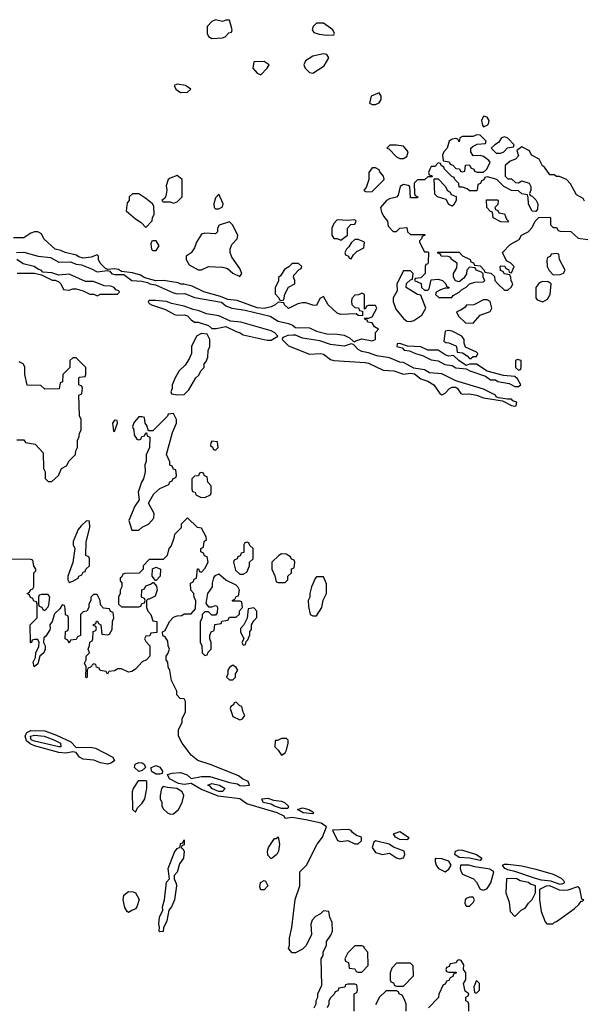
# Model space of a CAD drawing. Header units: inches. Extents: x 2792272 to 2951639, y 860504 to 1033803.
# Tile 121 of 209: x 2836626 to 2839869, y 1002530 to 1008189. Entities that reach past the tile are written whole.
import ezdxf

# ---------------------------------------------------------------- set-up
doc = ezdxf.new("R2010")
doc.units = ezdxf.units.IN
doc.header["$MEASUREMENT"] = 0
doc.layers.add('C8030', color=7, linetype='Continuous')

msp = doc.modelspace()

# ---------------------------------------------------------------- linework, layer by layer
at = {"layer": 'C8030', "color": 4}
for points, elevation in [([(2837750, 1008189), (2837730, 1008179), (2837702.8, 1008150), (2837702.8, 1008110), (2837710, 1008092), (2837730, 1008081), (2837790, 1008084.7), (2837806, 1008090), (2837827.3, 1008112.7), (2837842, 1008118), (2837846, 1008130), (2837830, 1008186), (2837810, 1008186), (2837790, 1008178)], 8), ([(2838370, 1008169.3), (2838330, 1008169), (2838311, 1008150), (2838304.7, 1008130), (2838316, 1008116), (2838345.5, 1008105.5), (2838390, 1008099.1), (2838430, 1008102), (2838434, 1008110), (2838424, 1008130)], 8), ([(2838370, 1007992.7), (2838310, 1007979), (2838266.8, 1007953.2), (2838258, 1007930), (2838264.7, 1007910), (2838290, 1007884.7), (2838310, 1007882), (2838375.5, 1007924.5), (2838402, 1007970), (2838390, 1007988)], 8), ([(2838030, 1007948), (2837970, 1007946), (2837964.7, 1007910), (2837990, 1007882), (2838010, 1007872), (2838048, 1007910), (2838058, 1007930)], 8), ([(2837530, 1007819), (2837512, 1007810), (2837522, 1007790), (2837550, 1007771.3), (2837590, 1007772), (2837608, 1007790), (2837578, 1007810)], 8), ([(2838690, 1007768), (2838644.7, 1007750), (2838634, 1007710), (2838650, 1007702), (2838670, 1007702), (2838690, 1007712), (2838702, 1007730), (2838702, 1007750)], 8), ([(2839290, 1007634), (2839278, 1007610), (2839283.6, 1007583.6), (2839290, 1007574), (2839310, 1007582), (2839318, 1007590), (2839322, 1007610), (2839310, 1007628)], 8), ([(2839250, 1007528), (2839230, 1007518), (2839170, 1007518), (2839154, 1007510), (2839150, 1007486), (2839142, 1007502), (2839130, 1007506), (2839110, 1007502), (2839092, 1007490), (2839082, 1007450), (2839062, 1007430), (2839054, 1007410), (2839058, 1007378), (2839092.7, 1007372.7), (2839098, 1007358), (2839112.7, 1007352.7), (2839130, 1007334), (2839152.7, 1007332.7), (2839158, 1007318), (2839170, 1007314), (2839182, 1007318), (2839187.3, 1007352.7), (2839210, 1007354), (2839218, 1007338), (2839234, 1007330), (2839238, 1007318), (2839252.7, 1007312.7), (2839290, 1007312), (2839308, 1007330), (2839328, 1007370), (2839320.4, 1007380.4), (2839290, 1007402), (2839270, 1007408), (2839230, 1007406), (2839218, 1007430), (2839218, 1007450), (2839230, 1007462), (2839252.7, 1007472.7), (2839302, 1007478), (2839306, 1007490), (2839270, 1007526)], 8), ([(2839410, 1007515.3), (2839394, 1007510), (2839376.9, 1007483.1), (2839354, 1007470), (2839334, 1007450), (2839362, 1007422), (2839390, 1007422), (2839406, 1007430), (2839428.4, 1007451.6), (2839462, 1007458), (2839466, 1007470), (2839430, 1007508)], 8), ([(2838790, 1007468.7), (2838752.7, 1007467.3), (2838734, 1007450), (2838746, 1007446), (2838790, 1007401), (2838810, 1007391), (2838830, 1007391.3), (2838850, 1007402), (2838858, 1007430), (2838830, 1007462)], 8), ([(2838670, 1007338), (2838650, 1007338), (2838632, 1007310), (2838632, 1007270), (2838616, 1007224), (2838602, 1007210), (2838604.7, 1007204.7), (2838619.6, 1007199.6), (2838650, 1007201), (2838719, 1007270), (2838715.3, 1007290), (2838694, 1007314), (2838690, 1007326)], 8), ([(2837530, 1007294), (2837490, 1007279), (2837478, 1007270), (2837466.4, 1007233.6), (2837471.3, 1007210), (2837464.7, 1007175.3), (2837458, 1007162), (2837442, 1007150), (2837450, 1007142), (2837490, 1007142), (2837510, 1007134), (2837530, 1007142), (2837558, 1007170), (2837558, 1007270)], 8), ([(2839110, 1007118), (2839090, 1007126), (2839074.6, 1007154.6), (2839026, 1007170), (2839010, 1007186), (2839006, 1007274), (2839030, 1007274), (2839071.1, 1007231.1), (2839082, 1007210), (2839098, 1007198), (2839104.7, 1007184.7), (2839132.7, 1007172.7), (2839132, 1007150), (2839118, 1007122)], 8), ([(2837310, 1007188), (2837272.7, 1007187.3), (2837254, 1007170), (2837254, 1007150), (2837243.6, 1007136.4), (2837238, 1007090), (2837290, 1007044.7), (2837323.6, 1007023.6), (2837350, 1006994), (2837387.3, 1007032.7), (2837388.4, 1007051.6), (2837398, 1007070), (2837396.4, 1007116.4), (2837388, 1007130), (2837350, 1007162)], 8), ([(2837770, 1007186), (2837750, 1007166), (2837741, 1007130), (2837742, 1007110), (2837750, 1007102), (2837770, 1007102), (2837790, 1007114), (2837794, 1007130)], 8), ([(2839430, 1007026), (2839390, 1007028), (2839346, 1007050), (2839342, 1007082), (2839330, 1007086), (2839308, 1007110), (2839307.3, 1007152.7), (2839370, 1007154), (2839374, 1007150), (2839372.7, 1007127.3), (2839354, 1007110), (2839358, 1007098), (2839372.7, 1007092.7), (2839378, 1007078), (2839410, 1007074), (2839422, 1007042), (2839434, 1007030)], 8), ([(2837830, 1007028), (2837771.6, 1007008.4), (2837762, 1006990), (2837762, 1006970), (2837750, 1006958), (2837690, 1006962), (2837670, 1006955.3), (2837641, 1006910), (2837630, 1006878), (2837610.9, 1006849.1), (2837582, 1006830), (2837582, 1006810), (2837599.6, 1006779.6), (2837650, 1006752), (2837670, 1006752), (2837710, 1006771.3), (2837790, 1006766), (2837818.8, 1006758.8), (2837850, 1006732), (2837890, 1006712), (2837902, 1006730), (2837890, 1006758), (2837844.7, 1006824.7), (2837835.3, 1006850), (2837835.3, 1006870), (2837844, 1006896), (2837875.3, 1006930), (2837878, 1006950), (2837848, 1007010)], 8), ([(2838550, 1007038), (2838510, 1007034), (2838450, 1007038), (2838430, 1007018), (2838418.8, 1006990), (2838418, 1006950), (2838430, 1006932), (2838450, 1006931.3), (2838470, 1006922), (2838508, 1006950), (2838508.4, 1006991.6), (2838527.3, 1007012.7), (2838550, 1007014), (2838558, 1007030)], 8), ([(2837410, 1006918), (2837390, 1006918), (2837384.7, 1006915.3), (2837379.6, 1006900.4), (2837382, 1006870), (2837390, 1006862), (2837410, 1006862), (2837426, 1006890)], 8), ([(2838570, 1006926), (2838550, 1006926), (2838530, 1006906), (2838516.9, 1006883.1), (2838502, 1006870), (2838494, 1006850), (2838498, 1006838), (2838514, 1006830), (2838518, 1006818), (2838530, 1006814), (2838543.1, 1006836.9), (2838563.1, 1006856.9), (2838602, 1006878), (2838606, 1006910)], 8), ([(2839710, 1006846), (2839678, 1006842), (2839672, 1006828), (2839658, 1006822), (2839652.7, 1006807.3), (2839656, 1006770), (2839667.5, 1006747.5), (2839690, 1006722), (2839730, 1006724.7), (2839748.4, 1006731.6), (2839758, 1006750), (2839726, 1006810), (2839722, 1006842)], 8), ([(2838190, 1006788), (2838171.3, 1006768.7), (2838147.1, 1006752.9), (2838123.6, 1006716.4), (2838112.7, 1006707.3), (2838111.6, 1006688.4), (2838092.7, 1006647.3), (2838092.7, 1006612.7), (2838114, 1006590), (2838118, 1006578), (2838130, 1006574), (2838142, 1006578), (2838148.4, 1006611.6), (2838168.9, 1006651.1), (2838206, 1006670), (2838206, 1006690), (2838198, 1006710), (2838200.4, 1006719.6), (2838230, 1006754), (2838242, 1006758), (2838246, 1006770), (2838227.3, 1006787.3)], 8), ([(2838870, 1006746), (2838830, 1006746), (2838792, 1006670), (2838794, 1006630), (2838771.3, 1006590), (2838771.3, 1006570), (2838786, 1006526), (2838830.6, 1006470.6), (2838850, 1006456), (2838870, 1006454.8), (2838890, 1006460.7), (2838935.3, 1006490), (2838958, 1006530), (2838930, 1006606), (2838910, 1006608.7), (2838846, 1006650), (2838847.3, 1006672.7), (2838870, 1006694), (2838882, 1006698), (2838886, 1006730)], 8), ([(2839630, 1006684), (2839619.8, 1006680.2), (2839607.1, 1006672.9), (2839591, 1006649), (2839591.3, 1006590), (2839598, 1006578), (2839630, 1006566.8), (2839657.5, 1006582.5), (2839673.2, 1006610), (2839678, 1006670), (2839662, 1006682)], 8), ([(2837404.8, 1006575.2), (2837370, 1006574), (2837364, 1006570), (2837370, 1006558), (2837382, 1006550), (2837462.5, 1006522.5), (2837514.4, 1006494.4), (2837530, 1006490.8), (2837570, 1006493.4), (2837590, 1006487.3), (2837610, 1006464.7), (2837630, 1006451.3), (2837650, 1006451), (2837710, 1006432), (2837730, 1006414), (2837754, 1006414), (2837810, 1006426), (2837870, 1006396), (2837892, 1006390), (2837910, 1006378), (2838046.4, 1006346.4), (2838070, 1006346.8), (2838109, 1006370), (2838092, 1006390), (2838070, 1006400.5), (2837895.3, 1006450), (2837836.8, 1006456.8), (2837770, 1006486), (2837698.5, 1006498.5), (2837656.4, 1006516.4), (2837622.8, 1006522.8), (2837570, 1006542.6), (2837498, 1006558), (2837468.7, 1006570)], 8), ([(2839310, 1006578), (2839290, 1006578), (2839234, 1006550), (2839192, 1006548), (2839183.6, 1006536.4), (2839159.8, 1006520.2), (2839134, 1006510), (2839145.4, 1006485.4), (2839186, 1006446), (2839230, 1006444.7), (2839270, 1006491.3), (2839328.4, 1006511.6), (2839338, 1006530), (2839328.4, 1006568.4)], 8), ([(2837670, 1006386), (2837642, 1006370), (2837612, 1006310), (2837612, 1006270), (2837599.6, 1006240.4), (2837576.9, 1006203.1), (2837542, 1006170), (2837518, 1006130), (2837502, 1006090), (2837502, 1006070), (2837494, 1006050), (2837498, 1006038), (2837532.7, 1006032.7), (2837570, 1006034), (2837598, 1006062), (2837638, 1006130), (2837654.6, 1006145.4), (2837666, 1006170), (2837686, 1006190), (2837686, 1006210), (2837696.4, 1006223.6), (2837706, 1006250), (2837707.3, 1006287.3), (2837718, 1006310), (2837718, 1006350), (2837702, 1006382)], 8), ([(2838196.6, 1006376.6), (2838166, 1006374), (2838136.9, 1006363.1), (2838134, 1006350), (2838170, 1006314), (2838290, 1006266), (2838354, 1006270), (2838370, 1006266), (2838410, 1006236), (2838430, 1006231), (2838610, 1006219.1), (2838630, 1006215.5), (2838714.4, 1006174.4), (2838774, 1006170), (2838830, 1006150.8), (2838870, 1006156.3), (2838893, 1006153), (2838930, 1006124.7), (2838970, 1006111), (2839004.7, 1006090), (2839039.6, 1006039.6), (2839050, 1006032), (2839070, 1006042), (2839095.3, 1006070), (2839110, 1006077.3), (2839130, 1006077.3), (2839141, 1006070), (2839159.6, 1006039.6), (2839170, 1006036), (2839210, 1006038.8), (2839250, 1006030.8), (2839290, 1006014.8), (2839398, 1005998), (2839450, 1005971.3), (2839470, 1005966.8), (2839478, 1005970), (2839482, 1005990), (2839458.6, 1005998.6), (2839450, 1006008.7), (2839427.3, 1006007.3), (2839375.1, 1006015.1), (2839362, 1006022), (2839359, 1006030), (2839290, 1006064.5), (2839130, 1006112.6), (2839050, 1006153.6), (2838980.1, 1006160.1), (2838950, 1006176.3), (2838890, 1006186), (2838830, 1006218.9), (2838810, 1006221.3), (2838750, 1006246), (2838676.5, 1006256.5), (2838630, 1006273.5), (2838590, 1006281.4), (2838570, 1006292.6), (2838542.9, 1006322.9), (2838530, 1006325.6), (2838490, 1006312), (2838410, 1006322.4), (2838350, 1006342.7), (2838250, 1006357.8), (2838210, 1006375.1)], 8), ([(2839090, 1006402), (2839070, 1006398), (2839062, 1006342), (2839072.7, 1006332.7), (2839091.6, 1006331.6), (2839130, 1006314), (2839134, 1006310), (2839138, 1006278), (2839170, 1006274), (2839196.9, 1006256.9), (2839210, 1006242), (2839218, 1006242), (2839230, 1006254), (2839250, 1006254), (2839258, 1006270), (2839250, 1006278), (2839187.3, 1006307.3), (2839178, 1006330), (2839178, 1006350), (2839166, 1006370), (2839110, 1006398)], 8), ([(2838810, 1006328), (2838794, 1006326), (2838792, 1006310), (2838822, 1006302), (2838834, 1006290), (2838865.3, 1006285.3), (2838898.8, 1006270), (2838939.3, 1006259.3), (2838990, 1006233), (2839029, 1006229), (2839067.4, 1006207.4), (2839110, 1006200.4), (2839130, 1006187.7), (2839190, 1006182.8), (2839211.3, 1006170), (2839300.7, 1006140.7), (2839330, 1006118), (2839358, 1006118), (2839372, 1006110), (2839437.4, 1006097.4), (2839470, 1006080.4), (2839490, 1006080.7), (2839504, 1006090), (2839485.2, 1006125.2), (2839470, 1006138), (2839404.7, 1006144.7), (2839310, 1006168.7), (2839250, 1006208.7), (2839210, 1006208.7), (2839190, 1006202), (2839148, 1006230), (2839118, 1006258), (2839090, 1006255.3), (2839070, 1006262), (2839030, 1006288.7), (2838970, 1006289), (2838930, 1006309), (2838853.2, 1006313.2)], 8), ([(2839484.7, 1006235.3), (2839474, 1006230), (2839474, 1006190), (2839490, 1006174), (2839502, 1006178), (2839506, 1006190), (2839506, 1006230)], 8), ([(2837510, 1005926), (2837478, 1005922), (2837474, 1005910), (2837390, 1005826), (2837366, 1005826), (2837356.4, 1005856.4), (2837346, 1005870), (2837342, 1005902), (2837330, 1005906), (2837310, 1005906), (2837283.6, 1005876.4), (2837274, 1005850), (2837282, 1005830), (2837283.6, 1005803.6), (2837298, 1005778), (2837310, 1005774), (2837322, 1005778), (2837327.3, 1005792.7), (2837342, 1005798), (2837350, 1005814), (2837354, 1005814), (2837358, 1005798), (2837374, 1005790), (2837371.3, 1005730), (2837351.6, 1005688.4), (2837351.3, 1005650), (2837344.7, 1005630), (2837346, 1005590), (2837336, 1005550), (2837324.7, 1005530), (2837306.4, 1005473.6), (2837311.6, 1005428.4), (2837286.4, 1005393.6), (2837252, 1005310), (2837270, 1005254), (2837310, 1005254), (2837328.4, 1005271.6), (2837366, 1005290), (2837396.4, 1005323.6), (2837398, 1005350), (2837366, 1005410), (2837396.4, 1005463.6), (2837430, 1005494), (2837482, 1005518), (2837487.3, 1005532.7), (2837502, 1005538), (2837507.3, 1005552.7), (2837522, 1005558), (2837526, 1005570), (2837522, 1005602), (2837510, 1005606), (2837502, 1005622), (2837488.4, 1005628.4), (2837487.3, 1005647.3), (2837468.7, 1005690), (2837503.1, 1005816.9), (2837526, 1005870), (2837526, 1005890)], 8), ([(2837170, 1005888), (2837158, 1005870), (2837163.6, 1005823.6), (2837170, 1005822), (2837188, 1005870), (2837186, 1005886)], 8), ([(2837730, 1005766), (2837723.6, 1005756.4), (2837722, 1005742), (2837732.7, 1005732.7), (2837738, 1005718), (2837750, 1005714), (2837766, 1005730), (2837762, 1005762)], 8), ([(2837670, 1005586), (2837658, 1005582), (2837652.7, 1005567.3), (2837630, 1005566), (2837614, 1005550), (2837614, 1005490), (2837618, 1005478), (2837632.7, 1005472.7), (2837638, 1005458), (2837663.6, 1005443.6), (2837690, 1005442), (2837722, 1005458), (2837726, 1005470), (2837726, 1005510), (2837706, 1005530), (2837702, 1005562), (2837687.3, 1005567.3), (2837682, 1005582)], 8), ([(2837010, 1005308), (2836979.6, 1005280.4), (2836962, 1005258), (2836932, 1005190), (2836932, 1005170), (2836942, 1005150), (2836930.9, 1005069.1), (2836902, 1004990), (2836902, 1004970), (2836910, 1004954), (2836930, 1004962), (2836962, 1004978), (2836966, 1004990), (2836982, 1004998), (2836990, 1005014), (2837002, 1005018), (2837006, 1005030), (2837026, 1005050), (2837026, 1005090), (2837022, 1005102), (2837006, 1005110), (2837007.3, 1005187.3), (2837028, 1005270), (2837026, 1005306)], 8), ([(2837930, 1005186), (2837918, 1005182), (2837914, 1005170), (2837912.7, 1005127.3), (2837898, 1005122), (2837892.7, 1005107.3), (2837878, 1005102), (2837874, 1005090), (2837858, 1005082), (2837854, 1005070), (2837865.4, 1005025.4), (2837890, 1005002), (2837910, 1005002), (2837930, 1005014), (2837946, 1005050), (2837946, 1005070), (2837966, 1005090), (2837966, 1005150), (2837947.3, 1005167.3), (2837942, 1005182)], 8), ([(2838130, 1005118), (2838114, 1005110), (2838074, 1005070), (2838074, 1005030), (2838091.6, 1004991.6), (2838098, 1004958), (2838110, 1004954), (2838150, 1004954), (2838166, 1004970), (2838166, 1004990), (2838186, 1005010), (2838187.3, 1005032.7), (2838202, 1005038), (2838206, 1005070), (2838202, 1005082), (2838187.3, 1005087.3), (2838182, 1005102), (2838156.4, 1005116.4)], 8), ([(2837406, 1004966), (2837386, 1004990), (2837388, 1005032), (2837410, 1005042), (2837434, 1005030), (2837432, 1004990), (2837410, 1004966)], 8), ([(2837770, 1005002), (2837747.3, 1004992.7), (2837738.8, 1004981.2), (2837730.7, 1004950), (2837730.7, 1004929.3), (2837704.7, 1004890), (2837694, 1004834), (2837710, 1004814), (2837730, 1004814), (2837750, 1004822), (2837758, 1004818), (2837762, 1004810), (2837759.6, 1004780.4), (2837750, 1004766), (2837730, 1004766), (2837710, 1004786), (2837690, 1004786), (2837674, 1004770), (2837674, 1004750), (2837662, 1004730), (2837662, 1004610), (2837672, 1004592), (2837674, 1004550), (2837690, 1004534), (2837702, 1004538), (2837707.3, 1004552.7), (2837726, 1004570), (2837726, 1004610), (2837718, 1004630), (2837718, 1004650), (2837726, 1004670), (2837742, 1004678), (2837747.3, 1004712.7), (2837782, 1004718), (2837787.3, 1004732.7), (2837822, 1004738), (2837830, 1004754), (2837870, 1004754), (2837887.3, 1004772.7), (2837888.4, 1004791.6), (2837906, 1004810), (2837902, 1004842), (2837890, 1004846), (2837850, 1004846), (2837846, 1004850), (2837862, 1004858), (2837870, 1004874), (2837882, 1004878), (2837888, 1004910), (2837878, 1004930), (2837870, 1004938), (2837810, 1004968)], 8), ([(2838370, 1004986), (2838330, 1004986), (2838323.6, 1004976.4), (2838302, 1004930), (2838292, 1004890), (2838292, 1004870), (2838282, 1004850), (2838283.6, 1004816.4), (2838294, 1004770), (2838310, 1004762), (2838330, 1004762), (2838362, 1004810), (2838368.4, 1004851.6), (2838388, 1004890), (2838387.3, 1004947.3)], 8), ([(2836790, 1004886), (2836750, 1004886), (2836738, 1004882), (2836734, 1004870), (2836734, 1004830), (2836738, 1004818), (2836752.7, 1004812.7), (2836758, 1004798), (2836770, 1004794), (2836790, 1004814), (2836793.6, 1004826.4), (2836798, 1004870)], 8), ([(2837970, 1004808), (2837938, 1004802), (2837931.6, 1004748.4), (2837914, 1004710), (2837894, 1004690), (2837894, 1004670), (2837914, 1004630), (2837902, 1004610), (2837910, 1004594), (2837922, 1004598), (2837926, 1004614), (2837936.4, 1004623.6), (2837947.3, 1004652.7), (2837948.4, 1004671.6), (2837956.4, 1004683.6), (2837958, 1004710), (2837970, 1004734), (2837987.3, 1004752.7), (2837988, 1004790)], 8), ([(2837850, 1004478), (2837830, 1004466), (2837822, 1004450), (2837822, 1004430), (2837814, 1004410), (2837830, 1004394), (2837850, 1004394), (2837866, 1004410), (2837866, 1004430), (2837878, 1004450), (2837870, 1004466)], 8), ([(2837870, 1004266), (2837858, 1004262), (2837854, 1004250), (2837838, 1004242), (2837834, 1004230), (2837850, 1004184.7), (2837890, 1004164.7), (2837906, 1004170), (2837918, 1004190), (2837908.4, 1004208.4), (2837902, 1004242), (2837890, 1004246)], 8), ([(2836950, 1004006), (2837030, 1004006.8), (2837061.4, 1004001.4), (2837160.5, 1003950), (2837170.3, 1003929.7), (2837150, 1003914.7), (2837130, 1003909.8), (2837090, 1003916.8), (2837051.9, 1003931.9), (2836990, 1003938.4), (2836969.6, 1003950), (2836950, 1003977.2), (2836930, 1003980.5), (2836890, 1003972.3), (2836850, 1003977.8), (2836710, 1004015.9), (2836686.4, 1004026.4), (2836664.6, 1004044.6), (2836657.7, 1004070), (2836660.6, 1004079.4), (2836667.5, 1004092.5), (2836690, 1004104.1), (2836770, 1004100.7), (2836837, 1004077), (2836918.9, 1004038.9)], 8), ([(2836850, 1004009.1), (2836710, 1004041.8), (2836692.4, 1004050), (2836687.5, 1004070), (2836710, 1004076.8), (2836766, 1004070), (2836822.4, 1004050), (2836860.3, 1004030), (2836862, 1004010)], 4), ([(2838158, 1004058), (2838130, 1004058), (2838106, 1004046), (2838094, 1004046), (2838092, 1004010), (2838111.1, 1003991.1), (2838130, 1003962), (2838150, 1003974), (2838158, 1003990), (2838168, 1004030), (2838167.3, 1004047.3)], 8), ([(2837310, 1003868.2), (2837284.4, 1003890), (2837289.6, 1003910), (2837310, 1003919.2), (2837330, 1003916.9), (2837340.3, 1003910), (2837348.8, 1003890), (2837330, 1003873.7)], 8), ([(2837410, 1003852.8), (2837386.5, 1003866.5), (2837382.6, 1003870), (2837380.7, 1003890), (2837410, 1003902.8), (2837430, 1003892.6), (2837445.7, 1003870), (2837443.5, 1003856.5), (2837430, 1003853)], 8), ([(2837350, 1003814), (2837306.4, 1003813.6), (2837278, 1003770), (2837271.3, 1003750), (2837274, 1003650), (2837290, 1003634), (2837302, 1003658), (2837330, 1003684.7), (2837344, 1003710), (2837356, 1003770), (2837355.3, 1003810)], 12), ([(2837450, 1003782), (2837441, 1003770), (2837432, 1003730), (2837432, 1003710), (2837442, 1003690), (2837442, 1003670), (2837450, 1003654), (2837474, 1003630), (2837490, 1003622), (2837510, 1003624.7), (2837538, 1003650), (2837558, 1003690), (2837568, 1003730), (2837558, 1003750), (2837528, 1003770), (2837474.8, 1003774.8)], 12), ([(2837770, 1003752.9), (2837750, 1003760.2), (2837729.7, 1003770), (2837721.3, 1003781.3), (2837706, 1003790), (2837730, 1003798), (2837772.4, 1003790), (2837806.7, 1003770), (2837790, 1003753.3)], 4), ([(2838164.9, 1003655.1), (2838130, 1003655.5), (2838088.7, 1003668.7), (2838070, 1003679.8), (2838023.6, 1003690), (2838017.2, 1003710), (2838050, 1003715), (2838083.2, 1003703.2), (2838130, 1003697.5), (2838146.4, 1003690), (2838170, 1003668)], 4), ([(2838310, 1003625.1), (2838254, 1003630), (2838221.2, 1003650), (2838250, 1003658), (2838286, 1003650), (2838310, 1003636.4), (2838315.3, 1003630)], 4), ([(2838070, 1003366), (2838050, 1003386), (2838048.7, 1003410), (2838055.3, 1003430), (2838090, 1003482), (2838098, 1003482), (2838110, 1003492), (2838118, 1003450), (2838111.3, 1003410), (2838102, 1003390)], 8), ([(2838514, 1003534), (2838422, 1003530), (2838451.1, 1003471.1), (2838470, 1003466), (2838510, 1003471), (2838550, 1003451.3), (2838570, 1003451.3), (2838588.7, 1003470), (2838588.7, 1003490), (2838560.1, 1003500.1), (2838537.2, 1003517.2), (2838530, 1003529)], 8), ([(2838850, 1003474), (2838810, 1003476.4), (2838785.1, 1003490), (2838772.3, 1003510), (2838810, 1003522.7), (2838859.1, 1003490), (2838859.8, 1003480.2)], 4), ([(2837430, 1002946), (2837426, 1002950), (2837428, 1002972), (2837424, 1002990), (2837429.4, 1003030.6), (2837448.7, 1003070), (2837445.2, 1003090), (2837457.2, 1003130), (2837468.9, 1003231.1), (2837486, 1003250), (2837478, 1003310), (2837515.5, 1003404.5), (2837530, 1003424.7), (2837548, 1003432), (2837550, 1003454), (2837562, 1003458), (2837570, 1003474), (2837570, 1003446), (2837558, 1003442), (2837554, 1003430), (2837563.6, 1003423.6), (2837570.7, 1003410.7), (2837566, 1003370), (2837543.5, 1003336.5), (2837530.7, 1003289.3), (2837512, 1003270), (2837512, 1003250), (2837524.7, 1003224.7), (2837526, 1003210), (2837514.8, 1003130), (2837498, 1003090), (2837482, 1003070), (2837470.9, 1003009.1), (2837452, 1002970), (2837450, 1002948)], 8), ([(2838670, 1003469.3), (2838659.1, 1003460.9), (2838650.6, 1003430), (2838670, 1003402.8), (2838710, 1003390.8), (2838750, 1003398), (2838790, 1003371.3), (2838810, 1003366), (2838830, 1003372), (2838837.2, 1003390), (2838834, 1003410), (2838772.1, 1003432.1), (2838748.7, 1003450)], 8), ([(2839270, 1003355.6), (2839210, 1003369.8), (2839150, 1003372.9), (2839125.1, 1003390), (2839129.7, 1003410), (2839150, 1003417.1), (2839170, 1003415.4), (2839250, 1003390.2), (2839279.6, 1003370)], 4), ([(2839012.7, 1003367.3), (2839011.3, 1003350), (2839018, 1003330), (2839032, 1003310), (2839070, 1003291.3), (2839090, 1003306.8), (2839104, 1003330), (2839090, 1003352), (2839050, 1003365.2)], 8), ([(2839206, 1003330), (2839158, 1003330), (2839156, 1003310), (2839161, 1003290), (2839170, 1003278), (2839232, 1003250), (2839250, 1003232), (2839271.6, 1003191.6), (2839290, 1003184.7), (2839310, 1003196), (2839331.5, 1003228.5), (2839349.3, 1003290), (2839325.6, 1003305.6), (2839239.3, 1003319.3)], 8), ([(2839730, 1003218.4), (2839677.4, 1003237.4), (2839623.1, 1003243.1), (2839588.1, 1003251.9), (2839470, 1003292.8), (2839430, 1003302), (2839412, 1003310), (2839399.6, 1003330), (2839410, 1003335.8), (2839430, 1003335.2), (2839510, 1003324.7), (2839590, 1003307.1), (2839690, 1003276.8), (2839735.3, 1003255.3), (2839750, 1003242), (2839755.2, 1003230), (2839750, 1003224.8)], 4), ([(2838010, 1003188), (2838005.2, 1003205.2), (2838009.4, 1003230.6), (2838030, 1003242), (2838038, 1003238), (2838051, 1003210), (2838030, 1003188)], 8), ([(2839427.5, 1003252.5), (2839422, 1003250), (2839418, 1003170), (2839436.9, 1003116.9), (2839443.6, 1003063.6), (2839470, 1003034), (2839506, 1003070), (2839530, 1003082), (2839548, 1003110), (2839568.9, 1003131.1), (2839588, 1003170), (2839588.7, 1003210), (2839560.5, 1003220.5), (2839548.7, 1003230), (2839500.1, 1003240.1), (2839482, 1003250)], 8), ([(2839670, 1003209.6), (2839650.5, 1003209.5), (2839612, 1003190), (2839611, 1003130), (2839622, 1003062), (2839643.6, 1003003.6), (2839652.7, 1002992.7), (2839670, 1002992), (2839687.3, 1002992.7), (2839698, 1003002), (2839710, 1003004.7), (2839810, 1003078), (2839837.2, 1003102.8), (2839850, 1003122), (2839858, 1003122), (2839866, 1003130), (2839854, 1003134), (2839845.6, 1003185.6), (2839838.6, 1003198.6), (2839830, 1003204), (2839773.8, 1003186.2), (2839750, 1003183.5), (2839725.8, 1003185.8)], 8), ([(2837250, 1003058), (2837243.1, 1003063.1), (2837230, 1003086), (2837219, 1003130), (2837224.1, 1003155.9), (2837250, 1003178), (2837276.9, 1003176.9), (2837291.1, 1003171.1), (2837311.1, 1003131.1), (2837298, 1003090), (2837290, 1003078), (2837270, 1003068)], 8), ([(2839230, 1003146), (2839210, 1003146), (2839190, 1003138), (2839184.7, 1003130), (2839182, 1003110), (2839190, 1003094), (2839210, 1003094), (2839230, 1003114), (2839238, 1003130)], 8), ([(2838590, 1002866), (2838550, 1002866), (2838510, 1002826), (2838494, 1002790), (2838498, 1002778), (2838514, 1002770), (2838518, 1002738), (2838550, 1002734), (2838558, 1002718), (2838570, 1002714), (2838590, 1002714), (2838627.3, 1002752.7), (2838626, 1002830), (2838606, 1002850), (2838602, 1002862)], 8), ([(2838870, 1002766), (2838790, 1002766), (2838763.6, 1002736.4), (2838754, 1002710), (2838754, 1002670), (2838758, 1002658), (2838772.7, 1002652.7), (2838778, 1002638), (2838790, 1002634), (2838830, 1002634), (2838887.3, 1002692.7), (2838886, 1002750)], 8), ([(2839250, 1002666), (2839234, 1002630), (2839238, 1002598), (2839250, 1002594), (2839266, 1002610), (2839266, 1002650)], 8)]:
    msp.add_lwpolyline(points, close=True, dxfattribs=dict(at, elevation=elevation))
at = {"layer": 'C8030', "color": 4, "elevation": 8}
for points in [[(2839870, 1007146), (2839862, 1007162), (2839823.1, 1007183.1), (2839790, 1007246), (2839766, 1007270), (2839727.3, 1007287.3), (2839710, 1007288), (2839696.4, 1007296.4), (2839670, 1007298), (2839640.4, 1007340.4), (2839629.1, 1007349.1), (2839610, 1007388), (2839566, 1007410), (2839554.6, 1007434.6), (2839510, 1007458), (2839482, 1007438), (2839490, 1007406), (2839472.7, 1007387.3), (2839443.6, 1007376.4), (2839414, 1007350), (2839414, 1007290), (2839430, 1007274), (2839450, 1007274), (2839472.7, 1007252.7), (2839490, 1007252), (2839510, 1007262), (2839552, 1007250), (2839562, 1007230), (2839562, 1007210), (2839554, 1007190), (2839558, 1007178), (2839570, 1007174), (2839590, 1007154), (2839602, 1007130), (2839599.6, 1007100.4), (2839590, 1007086), (2839570, 1007088), (2839558, 1007110), (2839548.7, 1007130), (2839547.3, 1007167.3), (2839542, 1007182), (2839510, 1007188), (2839490, 1007206), (2839450, 1007208), (2839406, 1007230), (2839368.4, 1007268.4), (2839354.6, 1007274.6), (2839310, 1007286), (2839298, 1007282), (2839292, 1007268), (2839278, 1007262), (2839272.7, 1007247.3), (2839258, 1007242), (2839254, 1007210), (2839250, 1007206), (2839210, 1007206), (2839196.4, 1007216.4), (2839170, 1007226), (2839150, 1007226), (2839147.3, 1007247.3), (2839126, 1007270), (2839122, 1007282), (2839108, 1007288), (2839066, 1007330), (2839062, 1007342), (2839046, 1007350), (2839042, 1007362), (2839030, 1007366), (2839010, 1007346), (2838990, 1007346), (2838982, 1007330), (2838974, 1007310), (2838978, 1007298), (2838992.7, 1007292.7), (2838994, 1007286), (2838970, 1007286), (2838950, 1007268), (2838910, 1007268), (2838892, 1007250), (2838894, 1007190), (2838898, 1007178), (2838912, 1007170), (2838910, 1007166), (2838870, 1007166), (2838866, 1007230), (2838856.4, 1007236.4), (2838830, 1007242), (2838812, 1007230), (2838798.8, 1007181.2), (2838791, 1007169), (2838750, 1007159), (2838732, 1007150), (2838698, 1007110), (2838703.6, 1007083.6), (2838716.9, 1007056.9), (2838738, 1007030), (2838742, 1007002), (2838770, 1006972), (2838790, 1006972), (2838810, 1006991.3), (2838850, 1006994), (2838854, 1006970), (2838870, 1006954), (2838950, 1006954), (2838954, 1006950), (2838938, 1006942), (2838934, 1006930), (2838922, 1006918), (2838922, 1006910), (2838950, 1006854), (2838970, 1006854), (2838974, 1006850), (2838972.7, 1006792.7), (2838970, 1006786), (2838958, 1006782), (2838954, 1006770), (2838954, 1006730), (2838930, 1006706), (2838898, 1006702), (2838894, 1006690), (2838932, 1006672), (2838934, 1006650), (2838950, 1006634), (2838970, 1006634), (2838978, 1006642), (2838990, 1006694), (2839030, 1006698), (2839054, 1006690), (2839074, 1006670), (2839078, 1006658), (2839092, 1006650), (2839090, 1006646), (2839070, 1006646), (2839043.6, 1006636.4), (2839018, 1006622), (2839014, 1006610), (2839032.7, 1006592.7), (2839107.3, 1006592.7), (2839116.4, 1006603.6), (2839150, 1006622), (2839163.1, 1006636.9), (2839190, 1006652), (2839208.7, 1006671.3), (2839240.2, 1006679.8), (2839290, 1006682), (2839298, 1006690), (2839288, 1006708), (2839287.3, 1006727.3), (2839278, 1006738), (2839248.4, 1006748.4), (2839242, 1006762), (2839210, 1006766), (2839194, 1006750), (2839191.6, 1006728.4), (2839176.9, 1006703.1), (2839150, 1006682), (2839128.4, 1006688.4), (2839118, 1006710), (2839118, 1006730), (2839136.4, 1006763.6), (2839138, 1006790), (2839106, 1006810), (2839102, 1006822), (2839087.3, 1006827.3), (2839046, 1006830), (2839042, 1006842), (2839027.3, 1006847.3), (2839027.3, 1006852.7), (2839150, 1006852), (2839170, 1006832), (2839214, 1006810), (2839218, 1006798), (2839232, 1006792), (2839238, 1006778), (2839270, 1006774), (2839294, 1006750), (2839298, 1006738), (2839332.7, 1006732.7), (2839352.7, 1006712.7), (2839354, 1006690), (2839372, 1006670), (2839410, 1006634), (2839430, 1006634), (2839450, 1006654), (2839458, 1006670), (2839448.4, 1006688.4), (2839447.3, 1006707.3), (2839442, 1006722), (2839408.4, 1006728.4), (2839402, 1006742), (2839387.3, 1006747.3), (2839386, 1006770), (2839390, 1006774), (2839412.7, 1006772.7), (2839418, 1006758), (2839432.7, 1006752.7), (2839438, 1006738), (2839450, 1006734), (2839466, 1006770), (2839446, 1006790), (2839422, 1006802), (2839398, 1006850), (2839443.1, 1006896.9), (2839494, 1006926), (2839508.7, 1006951.3), (2839546, 1006970), (2839570, 1006994), (2839586, 1007030), (2839607.3, 1007052.7), (2839670, 1007054), (2839674, 1007050), (2839674, 1007010), (2839690, 1006994), (2839710, 1006994), (2839718, 1006978), (2839730, 1006974), (2839791.1, 1006971.1), (2839832.7, 1006932.7), (2839890, 1006924.7)], [(2836608, 1006850), (2836650, 1006852.4), (2836732, 1006830), (2836802.3, 1006822.3), (2836850, 1006794.4), (2836917.5, 1006797.5), (2836950, 1006783.1), (2836980.4, 1006780.4), (2837037.7, 1006757.7), (2837070, 1006739.1), (2837130, 1006747.3), (2837142.8, 1006742.8), (2837152, 1006730), (2837170, 1006724.9), (2837224, 1006724), (2837270, 1006690.8), (2837326.7, 1006686.7), (2837359.1, 1006679.1), (2837374, 1006670), (2837405.7, 1006665.7), (2837510, 1006619.5), (2837530, 1006614), (2837574.9, 1006614.9), (2837630, 1006593), (2837784.4, 1006564.4), (2837810, 1006543.7), (2837844.7, 1006530), (2837919.9, 1006519.9), (2838064.2, 1006484.2), (2838110, 1006455.8), (2838170, 1006443.6), (2838193.2, 1006433.2), (2838210, 1006419.5), (2838290, 1006416.9), (2838330, 1006399.6), (2838390, 1006383.1), (2838450, 1006381.8), (2838490, 1006375.3), (2838520, 1006360), (2838540.4, 1006340.4), (2838550, 1006338), (2838556.2, 1006343.8), (2838590, 1006354), (2838650, 1006343.7), (2838669, 1006350), (2838668.7, 1006391.3), (2838686, 1006410), (2838663.1, 1006423.1), (2838650, 1006446), (2838626, 1006450), (2838622, 1006462), (2838610, 1006466), (2838606, 1006474), (2838630, 1006474), (2838650, 1006482), (2838678, 1006530), (2838670, 1006546), (2838630, 1006546), (2838618, 1006542), (2838614, 1006530), (2838606, 1006526), (2838606, 1006610), (2838590, 1006618), (2838572, 1006608), (2838550, 1006606), (2838532.7, 1006587.3), (2838532, 1006570), (2838532.7, 1006552.7), (2838550, 1006534), (2838572, 1006532), (2838578, 1006518), (2838594, 1006514), (2838594, 1006486), (2838570, 1006488), (2838558, 1006498), (2838470, 1006495.3), (2838450, 1006502), (2838398, 1006550), (2838370, 1006598), (2838350, 1006586), (2838330, 1006546), (2838310, 1006548), (2838270, 1006562), (2838250, 1006562), (2838223.6, 1006556.4), (2838170, 1006528), (2838146, 1006550), (2838142, 1006562), (2838110, 1006566), (2838094, 1006550), (2838070, 1006538), (2838030, 1006529.2), (2837990, 1006532.3), (2837874.8, 1006574.8), (2837821.5, 1006581.5), (2837778.6, 1006598.6), (2837684.1, 1006624.1), (2837616.4, 1006656.4), (2837569, 1006669), (2837551, 1006669), (2837536.5, 1006676.5), (2837450.9, 1006689.1), (2837408.4, 1006688.4), (2837344.7, 1006704.7), (2837320.2, 1006720.2), (2837273.6, 1006733.6), (2837210, 1006742), (2837192.5, 1006752.5), (2837170, 1006757.2), (2837130, 1006754), (2837119, 1006759), (2837088.7, 1006790), (2837078, 1006810), (2837078, 1006830), (2837070, 1006838), (2837036.9, 1006823.1), (2836990, 1006819), (2836965.6, 1006825.6), (2836950, 1006835.3), (2836886, 1006850), (2836862, 1006862), (2836830, 1006869.2), (2836764, 1006930), (2836750, 1006958), (2836730, 1006968.7), (2836710, 1006968.7), (2836690, 1006962), (2836650, 1006935.3), (2836590, 1006935.3)], [(2836611.1, 1006731.1), (2836711.3, 1006731.3), (2836750, 1006722), (2836812.7, 1006692.7), (2836830, 1006692), (2836850, 1006682), (2836862, 1006670), (2836878, 1006638), (2836910, 1006634), (2836930, 1006642), (2836950, 1006642), (2836990, 1006631.3), (2837028, 1006612), (2837051.1, 1006611.1), (2837070, 1006602), (2837090, 1006611.3), (2837188, 1006612), (2837198, 1006622), (2837195.3, 1006630), (2837177, 1006637), (2837168.7, 1006650), (2837150, 1006657), (2837110, 1006659.6), (2837050, 1006683.7), (2837003.6, 1006683.6), (2836910, 1006727), (2836850, 1006721.2), (2836810, 1006734), (2836758, 1006738), (2836748, 1006750), (2836733.4, 1006753.4), (2836708, 1006770), (2836646, 1006786), (2836609.2, 1006810)], [(2836610, 1005774), (2836650, 1005774), (2836658, 1005758), (2836714, 1005750), (2836759.6, 1005699.6), (2836762, 1005610), (2836772, 1005590), (2836772.7, 1005552.7), (2836790, 1005534), (2836810, 1005534), (2836848, 1005570), (2836866, 1005610), (2836894.6, 1005625.4), (2836910, 1005654), (2836946, 1005690), (2836948, 1005710), (2836958, 1005730), (2836958, 1005770), (2836967.3, 1005792.7), (2836968.4, 1005811.6), (2836978, 1005830), (2836978, 1005890), (2836968.4, 1005911.6), (2836966, 1006030), (2836982, 1006038), (2836986, 1006070), (2836982, 1006082), (2836966, 1006090), (2836966, 1006130), (2836970, 1006134), (2837002, 1006138), (2837006, 1006150), (2837006, 1006190), (2836950, 1006246), (2836930, 1006246), (2836914, 1006230), (2836914, 1006190), (2836874, 1006150), (2836872, 1006108), (2836858, 1006102), (2836852.7, 1006067.3), (2836770, 1006066), (2836747.3, 1006087.3), (2836668.7, 1006088.7), (2836655.3, 1006150), (2836654.6, 1006194.6), (2836646, 1006210), (2836623.1, 1006223.1)], [(2838318, 1002510), (2838328.4, 1002531.6), (2838328.9, 1002551.1), (2838338, 1002570), (2838338, 1002590), (2838360.4, 1002639.6), (2838358, 1002790), (2838368, 1002810), (2838368, 1002830), (2838388, 1002870), (2838388, 1002890), (2838413.6, 1002926.4), (2838422, 1002950), (2838420.4, 1003000.4), (2838408, 1003030), (2838402, 1003062), (2838370, 1003066), (2838354, 1003050), (2838325.4, 1003034.6), (2838306, 1003014), (2838298, 1002990), (2838302, 1002930), (2838271.6, 1002868.4), (2838250, 1002846), (2838210, 1002826), (2838190, 1002826), (2838169, 1002850), (2838175.3, 1002870), (2838175.3, 1002910), (2838188.9, 1002971.1), (2838208.9, 1003131.1), (2838235.3, 1003210), (2838235.3, 1003290), (2838274, 1003330), (2838335.1, 1003450), (2838365.2, 1003490), (2838388.7, 1003550), (2838358, 1003570), (2838268.7, 1003590), (2838190, 1003602.9), (2838150, 1003598), (2838144, 1003610), (2838103.7, 1003630), (2837930, 1003681.3), (2837890, 1003711.1), (2837766.4, 1003726.4), (2837666.8, 1003766.8), (2837610, 1003798.7), (2837570, 1003793.6), (2837538.4, 1003798.4), (2837485.9, 1003825.9), (2837474.5, 1003850), (2837501, 1003859), (2837550, 1003861.1), (2837588.1, 1003848.1), (2837610, 1003827.7), (2837670, 1003838.6), (2837718, 1003838), (2837830, 1003804.9), (2837877.4, 1003797.4), (2837890, 1003786.7), (2837910, 1003784.6), (2837946, 1003790), (2837938, 1003810), (2837904.8, 1003824.8), (2837883.2, 1003843.2), (2837725.6, 1003905.6), (2837648.7, 1003930), (2837610, 1003962), (2837558, 1004030), (2837538, 1004070), (2837538, 1004110), (2837558, 1004150), (2837558, 1004170), (2837578, 1004210), (2837578, 1004270), (2837570, 1004286), (2837547.3, 1004287.3), (2837528.4, 1004308.4), (2837528, 1004330), (2837498, 1004390), (2837488.4, 1004448.4), (2837478, 1004470), (2837476.4, 1004496.4), (2837466, 1004510), (2837466, 1004530), (2837476.4, 1004543.6), (2837486, 1004570), (2837478, 1004590), (2837476.4, 1004616.4), (2837462, 1004642), (2837447.3, 1004647.3), (2837446, 1004670), (2837462, 1004678), (2837486, 1004730), (2837510, 1004754), (2837530, 1004762), (2837556.4, 1004763.6), (2837570, 1004774), (2837610, 1004774), (2837636.4, 1004803.6), (2837638, 1004850), (2837628.4, 1004868.4), (2837626, 1004890), (2837608, 1004910), (2837606, 1004950), (2837622, 1004958), (2837627.3, 1004972.7), (2837642, 1004978), (2837647.3, 1005032.7), (2837652.7, 1005032.7), (2837658, 1005018), (2837670, 1005014), (2837690, 1005034), (2837708, 1005070), (2837702, 1005102), (2837687.3, 1005107.3), (2837682, 1005122), (2837666, 1005130), (2837666, 1005150), (2837682, 1005158), (2837686, 1005190), (2837698, 1005202), (2837696.4, 1005216.4), (2837670, 1005266), (2837646, 1005270), (2837590, 1005326), (2837554, 1005290), (2837552.7, 1005267.3), (2837514, 1005230), (2837511.6, 1005208.4), (2837496, 1005164), (2837482, 1005150), (2837472, 1005110), (2837450, 1005086), (2837370, 1005086), (2837334, 1005050), (2837334, 1005030), (2837312.7, 1005007.3), (2837230, 1005006), (2837218, 1005002), (2837212.7, 1004987.3), (2837202, 1004978), (2837203.6, 1004963.6), (2837212, 1004952), (2837212, 1004930), (2837202, 1004910), (2837202, 1004890), (2837194, 1004870), (2837194, 1004830), (2837210, 1004814), (2837310, 1004814), (2837322, 1004818), (2837327.3, 1004832.7), (2837342, 1004838), (2837346, 1004850), (2837342, 1004862), (2837326, 1004870), (2837327.3, 1004912.7), (2837342, 1004918), (2837350, 1004934), (2837376.4, 1004943.6), (2837390, 1004954), (2837394, 1004954), (2837412, 1004932), (2837416, 1004910), (2837403.6, 1004876.4), (2837370, 1004858), (2837362, 1004858), (2837354, 1004850), (2837354, 1004810), (2837362, 1004790), (2837378, 1004770), (2837390, 1004734), (2837414, 1004730), (2837412.7, 1004667.3), (2837378, 1004662), (2837372.7, 1004647.3), (2837350, 1004646), (2837342, 1004630), (2837350, 1004614), (2837374, 1004590), (2837374, 1004530), (2837354, 1004510), (2837330, 1004498), (2837290, 1004455.3), (2837270, 1004442), (2837250, 1004438), (2837210, 1004458), (2837190, 1004458), (2837170, 1004446), (2837138, 1004442), (2837130, 1004428), (2837122, 1004442), (2837087.3, 1004447.3), (2837082, 1004462), (2837067.3, 1004467.3), (2837062, 1004482), (2837050, 1004486), (2837032.7, 1004467.3), (2837018, 1004462), (2837014, 1004450), (2837014, 1004410), (2837010, 1004406), (2837006, 1004410), (2837008, 1004470), (2836998, 1004490), (2837008, 1004510), (2837008, 1004530), (2837026, 1004550), (2837018, 1004570), (2837027.3, 1004592.7), (2837028.4, 1004611.6), (2837042, 1004618), (2837046, 1004630), (2837048.4, 1004671.6), (2837062, 1004678), (2837066, 1004690), (2837062, 1004702), (2837050, 1004706), (2837048.4, 1004711.6), (2837062, 1004718), (2837067.3, 1004732.7), (2837072.7, 1004732.7), (2837078, 1004718), (2837091.6, 1004711.6), (2837098, 1004658), (2837130, 1004654), (2837142, 1004658), (2837156.4, 1004683.6), (2837158, 1004730), (2837166, 1004750), (2837162, 1004782), (2837148, 1004788), (2837142, 1004802), (2837107.3, 1004807.3), (2837090, 1004826), (2837088, 1004850), (2837070, 1004886), (2837050, 1004886), (2837034, 1004870), (2837034, 1004850), (2837022, 1004830), (2837022, 1004810), (2837011.6, 1004788.4), (2836990, 1004786), (2836974, 1004770), (2836974, 1004650), (2836958, 1004642), (2836950, 1004626), (2836918, 1004622), (2836910, 1004606), (2836902, 1004622), (2836886, 1004630), (2836888.4, 1004671.6), (2836902, 1004678), (2836906, 1004690), (2836906, 1004750), (2836902, 1004762), (2836888.4, 1004768.4), (2836887.3, 1004807.3), (2836882, 1004822), (2836870, 1004826), (2836856.9, 1004803.1), (2836826, 1004774), (2836812, 1004730), (2836798, 1004710), (2836801, 1004690), (2836798, 1004682), (2836775.3, 1004644.7), (2836763.6, 1004636.4), (2836762, 1004610), (2836772, 1004590), (2836771.3, 1004570), (2836764.7, 1004550), (2836742, 1004530), (2836730, 1004486), (2836709, 1004469), (2836703.1, 1004496.9), (2836716.4, 1004523.6), (2836718, 1004550), (2836734.6, 1004585.4), (2836738, 1004610), (2836730, 1004626), (2836710, 1004626), (2836698, 1004622), (2836694, 1004610), (2836687.3, 1004607.3), (2836686, 1004710), (2836726, 1004750), (2836726, 1004830), (2836722, 1004842), (2836707.3, 1004847.3), (2836702, 1004862), (2836687.3, 1004867.3), (2836682, 1004882), (2836668, 1004890), (2836682, 1004898), (2836687.3, 1004912.7), (2836702, 1004918), (2836706, 1004930), (2836706, 1005010), (2836718, 1005022), (2836718, 1005030), (2836706, 1005050), (2836702, 1005082), (2836690, 1005086), (2836570, 1005088)], [(2839206, 1002490), (2839206, 1002530), (2839202, 1002542), (2839188, 1002550), (2839188, 1002570), (2839202, 1002578), (2839206, 1002590), (2839185.2, 1002605.2), (2839175.3, 1002650), (2839188, 1002670), (2839188, 1002710), (2839175.3, 1002730), (2839176.4, 1002756.4), (2839162, 1002782), (2839150, 1002786), (2839138, 1002782), (2839132.7, 1002767.3), (2839098, 1002762), (2839092.7, 1002747.3), (2839078, 1002742), (2839074, 1002730), (2839078, 1002718), (2839090, 1002714), (2839130, 1002714), (2839134, 1002710), (2839118, 1002702), (2839114, 1002690), (2839098, 1002682), (2839090, 1002666), (2839078, 1002662), (2839070, 1002646), (2839058, 1002642), (2839032.7, 1002587.3), (2839031.6, 1002568.4), (2838974, 1002510)], [(2838546, 1002490), (2838546, 1002590), (2838562, 1002598), (2838566, 1002610), (2838562, 1002642), (2838550, 1002646), (2838510, 1002646), (2838498, 1002642), (2838492.7, 1002627.3), (2838458, 1002622), (2838452.7, 1002607.3), (2838438, 1002602), (2838432.7, 1002587.3), (2838410, 1002566), (2838402, 1002550), (2838402, 1002530), (2838392, 1002510)], [(2838846, 1002490), (2838846, 1002530), (2838836.4, 1002556.4), (2838822, 1002582), (2838806, 1002590), (2838802, 1002602), (2838790, 1002606), (2838730, 1002606), (2838692, 1002570), (2838670, 1002526)]]:
    msp.add_lwpolyline(points, dxfattribs=at)

doc.saveas('drawing.dxf')
